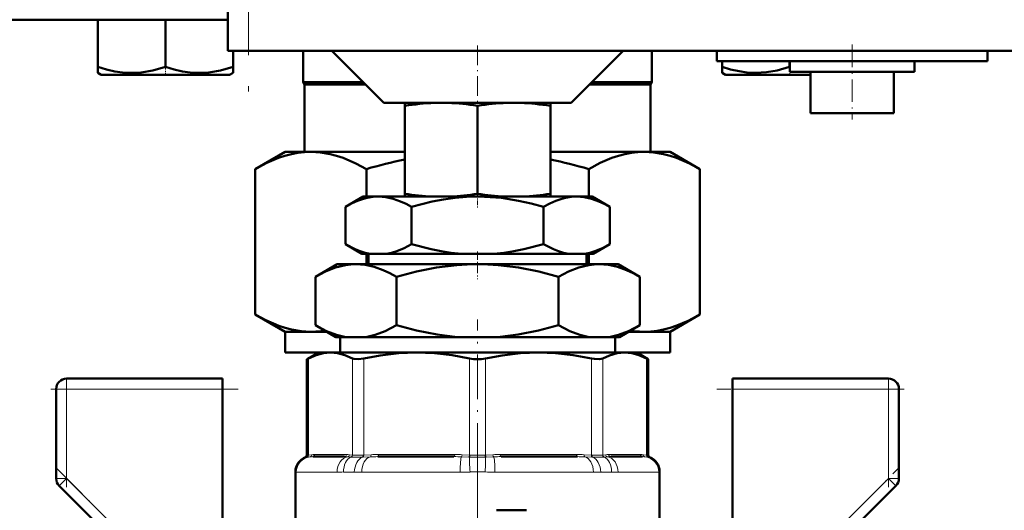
# Model space of a CAD drawing. Extents: x -1595 to 1972, y -1605 to 604.
# Tile 35 of 53: x 108 to 202, y -25 to 22. Entities that reach past the tile are written whole.
import ezdxf

# ---------------------------------------------------------------- set-up
doc = ezdxf.new("R2010")
doc.units = 0
doc.linetypes.add('DASHDOT', pattern=[18.5, 12, -3, 0.5, -3])

msp = doc.modelspace()

# ---------------------------------------------------------------- linework, layer by layer
at = {"color": 7, "linetype": 'DASHDOT', "lineweight": 18}
for p, q in [((129.565, 85.87), (129.565, 12.67)), ((151.565, -18.694), (151.565, -54.386))]:
    msp.add_line(p, q, dxfattribs=at)
at = {"color": 7, "lineweight": 50}
for p, q in [((127.565, 79.77), (127.565, 18.77)), ((82.898, 21.77), (127.565, 21.77)), ((115.065, 21.77), (115.065, 17.236)), ((121.565, 21.77), (121.565, 17.234)), ((128.151, 18.77), (127.565, 18.77)), ((128.065, 18.77), (128.065, 17.236)), ((128.072, 18.77), (128.072, 17.243)), ((129.565, 18.77), (128.151, 18.77)), ((129.565, 18.77), (209.565, 18.77)), ((134.815, 18.77), (134.815, 15.77)), ((142.565, 13.77), (137.565, 18.77)), ((160.565, 13.77), (165.565, 18.77)), ((168.315, 18.77), (168.315, 15.77)), ((174.565, 18.77), (174.565, 17.77)), ((200.565, 18.77), (200.565, 17.77)), ((115.065, 16.658), (115.065, 17.236)), ((128.065, 17.236), (128.065, 16.658)), ((128.072, 17.243), (128.072, 16.795)), ((187.565, 17.77), (174.565, 17.77)), ((175.059, 17.77), (175.059, 17.241)), ((175.059, 16.662), (175.059, 17.241)), ((181.559, 17.77), (181.559, 17.236)), ((181.565, 17.77), (181.565, 16.77)), ((200.565, 17.77), (187.565, 17.77)), ((193.565, 17.77), (193.565, 16.77)), ((115.39, 16.47), (115.065, 16.658)), ((115.39, 16.47), (127.74, 16.47)), ((128.065, 16.658), (127.74, 16.47)), ((128.072, 16.795), (128.072, 16.662)), ((175.39, 16.47), (175.059, 16.662)), ((175.39, 16.47), (178.478, 16.47)), ((178.478, 16.47), (183.565, 16.47)), ((181.565, 16.77), (187.565, 16.77)), ((183.401, 16.77), (183.565, 16.745)), ((183.565, 16.77), (183.565, 12.77)), ((187.565, 16.77), (193.565, 16.77)), ((191.565, 16.77), (191.565, 12.77)), ((134.815, 15.77), (140.565, 15.77)), ((134.94, 15.554), (134.815, 15.77)), ((134.94, 15.554), (140.782, 15.554)), ((134.94, 15.554), (134.94, 9.07)), ((162.349, 15.554), (168.19, 15.554)), ((162.565, 15.77), (168.315, 15.77)), ((168.19, 15.554), (168.315, 15.77)), ((168.19, 15.554), (168.19, 9.07)), ((142.565, 13.77), (151.565, 13.77)), ((144.565, 13.486), (144.565, 13.77)), ((144.565, 13.486), (144.565, 5.047)), ((151.565, 13.77), (160.565, 13.77)), ((151.565, 13.493), (151.565, 5.04)), ((158.565, 13.77), (158.565, 13.486)), ((158.565, 13.486), (158.565, 5.047)), ((183.565, 12.77), (187.565, 12.77)), ((187.565, 12.77), (191.565, 12.77)), ((130.203, 7.418), (133.065, 9.07)), ((133.065, 9.07), (135.544, 9.07)), ((135.544, 9.07), (144.565, 9.07)), ((158.565, 9.07), (167.587, 9.07)), ((167.587, 9.07), (170.065, 9.07)), ((172.927, 7.418), (170.065, 9.07)), ((130.203, -6.577), (130.203, 7.418)), ((140.884, 7.418), (140.884, 4.77)), ((162.246, 4.77), (162.246, 7.418)), ((172.927, 7.418), (172.927, -6.577)), ((140.565, 4.77), (138.864, 3.788)), ((142.039, 4.77), (140.565, 4.77)), ((151.565, 4.77), (142.039, 4.77)), ((144.565, 4.77), (144.565, 5.047)), ((144.565, 4.77), (147.237, 4.77)), ((148.934, 4.77), (147.237, 4.77)), ((148.934, 4.77), (154.195, 4.77)), ((161.091, 4.77), (151.565, 4.77)), ((155.894, 4.77), (154.195, 4.77)), ((155.894, 4.77), (158.565, 4.77)), ((158.565, 5.047), (158.565, 4.77)), ((162.565, 4.77), (161.091, 4.77)), ((162.565, 4.77), (164.267, 3.788)), ((138.864, 0.189), (138.864, 3.788)), ((145.214, 0.189), (145.214, 3.788)), ((157.916, 0.189), (157.916, 3.788)), ((164.267, 0.189), (164.267, 3.788)), ((140.455, -0.73), (138.864, 0.189)), ((162.675, -0.73), (164.267, 0.189)), ((141.259, -0.73), (140.455, -0.73)), ((140.884, -0.73), (140.884, -1.73)), ((141.088, -0.73), (141.088, -1.73)), ((141.259, -0.73), (142.819, -0.73)), ((150.006, -0.73), (142.819, -0.73)), ((150.006, -0.73), (153.125, -0.73)), ((160.312, -0.73), (153.125, -0.73)), ((160.312, -0.73), (161.871, -0.73)), ((162.675, -0.73), (161.871, -0.73)), ((162.043, -0.73), (162.043, -1.73)), ((162.246, -1.73), (162.246, -0.73)), ((138.065, -1.73), (135.977, -2.936)), ((139.874, -1.73), (138.065, -1.73)), ((151.565, -1.73), (139.874, -1.73)), ((163.257, -1.73), (151.565, -1.73)), ((165.065, -1.73), (163.257, -1.73)), ((165.065, -1.73), (167.154, -2.936)), ((135.977, -7.602), (135.977, -2.936)), ((143.771, -7.602), (143.771, -2.936)), ((159.359, -7.602), (159.359, -2.936)), ((167.154, -7.602), (167.154, -2.936)), ((133.065, -8.23), (130.203, -6.577)), ((170.065, -8.23), (172.927, -6.577)), ((133.065, -8.23), (135.544, -8.23)), ((133.065, -10.23), (133.065, -8.23)), ((135.544, -8.23), (137.064, -8.23)), ((137.93, -8.73), (135.977, -7.602)), ((165.2, -8.73), (167.154, -7.602)), ((166.066, -8.23), (167.587, -8.23)), ((167.587, -8.23), (170.065, -8.23)), ((170.065, -10.23), (170.065, -8.23)), ((138.917, -8.73), (137.93, -8.73)), ((138.345, -10.23), (138.345, -8.73)), ((138.917, -8.73), (140.831, -8.73)), ((149.651, -8.73), (140.831, -8.73)), ((149.651, -8.73), (153.479, -8.73)), ((162.3, -8.73), (153.479, -8.73)), ((162.3, -8.73), (164.214, -8.73)), ((165.2, -8.73), (164.214, -8.73)), ((164.786, -10.23), (164.786, -8.73)), ((133.065, -10.23), (136.265, -10.23)), ((136.265, -10.23), (135.169, -10.862)), ((136.265, -10.23), (135.169, -10.862)), ((136.265, -10.23), (137.43, -10.23)), ((137.43, -10.23), (137.401, -10.23)), ((137.459, -10.23), (137.43, -10.23)), ((137.43, -10.23), (145.71, -10.23)), ((145.71, -10.23), (151.565, -10.23)), ((151.565, -10.23), (157.42, -10.23)), ((157.42, -10.23), (165.701, -10.23)), ((164.786, -10.23), (170.065, -10.23)), ((165.701, -10.23), (165.671, -10.23)), ((165.729, -10.23), (165.701, -10.23)), ((165.701, -10.23), (166.865, -10.23)), ((166.865, -10.23), (167.961, -10.862)), ((166.865, -10.23), (167.961, -10.862)), ((135.322, -10.785), (135.169, -10.862)), ((135.169, -20.084), (135.169, -10.862)), ((167.961, -10.862), (167.809, -10.785)), ((167.961, -20.084), (167.961, -10.862)), ((167.961, -20.084), (167.961, -10.862)), ((112.065, -12.73), (127.065, -12.73)), ((127.065, -12.73), (127.065, -13.73)), ((176.065, -13.73), (176.065, -12.73)), ((176.065, -12.73), (191.065, -12.73)), ((111.065, -22.316), (111.065, -13.73)), ((127.065, -13.73), (127.065, -27.659)), ((176.065, -27.659), (176.065, -13.73)), ((192.065, -13.73), (192.065, -22.316)), ((138.764, -20.23), (135.726, -20.23)), ((149.3, -20.23), (141.967, -20.23)), ((161.163, -20.23), (153.83, -20.23)), ((167.404, -20.23), (164.367, -20.23)), ((134.065, -21.677), (134.065, -28.98)), ((169.065, -21.677), (169.065, -28.98)), ((169.065, -32.901), (169.065, -21.677)), ((111.358, -23.023), (117.847, -29.511)), ((185.284, -29.511), (191.772, -23.023)), ((153.381, -25.386), (156.284, -25.386))]:
    msp.add_line(p, q, dxfattribs=at)
at = {"color": 7, "lineweight": 18}
for p, q in [((129.565, 18.77), (129.565, 79.77)), ((135.322, -10.785), (135.322, -20.071)), ((139.538, -20.071), (139.538, -10.785)), ((140.62, -10.785), (140.62, -20.071)), ((150.8, -20.071), (150.8, -10.785)), ((152.331, -10.785), (152.331, -20.071)), ((162.51, -20.071), (162.51, -10.785)), ((163.592, -10.785), (163.592, -20.071)), ((167.809, -20.071), (167.809, -10.785)), ((112.065, -13.73), (112.065, -12.73)), ((191.065, -12.73), (191.065, -13.73)), ((111.065, -13.73), (112.065, -13.73)), ((112.065, -13.73), (127.065, -13.73)), ((112.065, -13.73), (112.065, -22.316)), ((191.065, -13.73), (176.065, -13.73)), ((191.065, -22.316), (191.065, -13.73)), ((191.065, -13.73), (192.065, -13.73)), ((135.169, -20.265), (135.039, -20.272)), ((135.169, -20.084), (135.301, -20.073)), ((135.189, -20.264), (135.169, -20.265)), ((135.455, -20.241), (135.189, -20.264)), ((135.301, -20.073), (135.322, -20.071)), ((135.322, -20.071), (135.615, -20.043)), ((135.911, -20.03), (138.949, -20.03)), ((139.4, -20.264), (139.079, -20.241)), ((139.245, -20.043), (139.538, -20.071)), ((139.427, -20.265), (139.4, -20.264)), ((139.538, -20.071), (139.56, -20.073)), ((140.571, -20.264), (140.515, -20.265)), ((140.569, -20.073), (140.62, -20.071)), ((141.268, -20.241), (140.571, -20.264)), ((140.62, -20.071), (141.329, -20.043)), ((142.044, -20.03), (149.377, -20.03)), ((150.737, -20.264), (150.017, -20.241)), ((150.091, -20.043), (150.8, -20.071)), ((150.796, -20.265), (150.737, -20.264)), ((150.8, -20.071), (150.852, -20.073)), ((152.278, -20.073), (152.331, -20.071)), ((152.331, -20.071), (153.039, -20.043)), ((152.393, -20.264), (152.335, -20.265)), ((153.113, -20.241), (152.393, -20.264)), ((153.754, -20.03), (161.087, -20.03)), ((161.801, -20.043), (162.51, -20.071)), ((162.559, -20.264), (161.862, -20.241)), ((162.51, -20.071), (162.562, -20.073)), ((162.615, -20.265), (162.559, -20.264)), ((163.57, -20.073), (163.592, -20.071)), ((163.592, -20.071), (163.886, -20.043)), ((163.73, -20.264), (163.703, -20.265)), ((164.052, -20.241), (163.73, -20.264)), ((164.182, -20.03), (167.219, -20.03)), ((167.515, -20.043), (167.809, -20.071)), ((167.941, -20.264), (167.676, -20.241)), ((167.809, -20.071), (167.83, -20.073)), ((167.83, -20.073), (167.961, -20.084)), ((167.962, -20.265), (167.941, -20.264)), ((168.091, -20.272), (167.962, -20.265)), ((134.08, -21.704), (134.065, -21.677)), ((134.145, -21.73), (138.064, -21.73)), ((139.711, -21.704), (138.692, -21.704)), ((140.431, -21.73), (149.891, -21.73)), ((153.239, -21.73), (162.699, -21.73)), ((164.439, -21.704), (163.42, -21.704)), ((165.067, -21.73), (168.985, -21.73)), ((169.065, -21.677), (169.05, -21.704)), ((111.065, -22.316), (112.065, -22.316)), ((111.358, -23.023), (112.065, -22.316)), ((118.708, -28.959), (112.065, -22.316)), ((184.422, -28.959), (191.065, -22.316)), ((191.065, -22.316), (191.772, -23.023)), ((191.065, -22.316), (192.065, -22.316))]:
    msp.add_line(p, q, dxfattribs=at)
at = {"color": 7, "linetype": 'DASHDOT', "lineweight": 18, "ltscale": 0.158359}
msp.add_line((151.565, 19.298), (151.565, 12.964), dxfattribs=at)
at = {"color": 7, "linetype": 'DASHDOT', "lineweight": 18, "ltscale": 0.180015}
msp.add_line((187.565, 19.37), (187.565, 12.17), dxfattribs=at)
at = {"color": 7, "linetype": 'DASHDOT', "lineweight": 18, "ltscale": 0.02298}
for p, q in [((121.565, 16.394), (121.565, 17.313)), ((181.565, 16.394), (181.565, 17.313))]:
    msp.add_line(p, q, dxfattribs=at)
at = {"color": 7, "linetype": 'DASHDOT', "lineweight": 18, "ltscale": 0.037938}
msp.add_line((151.565, 5.167), (151.565, 3.65), dxfattribs=at)
at = {"color": 7, "linetype": 'DASHDOT', "lineweight": 18, "ltscale": 0.066602}
msp.add_line((151.565, -0.508), (151.565, -3.172), dxfattribs=at)
at = {"color": 7, "linetype": 'DASHDOT', "lineweight": 18, "ltscale": 0.355646}
msp.add_line((151.565, -21.27), (151.565, -7.044), dxfattribs=at)
at = {"color": 7, "linetype": 'DASHDOT', "lineweight": 18, "ltscale": 0.257589}
msp.add_line((112.065, -12.871), (112.065, -23.175), dxfattribs=at)
at = {"color": 7, "linetype": 'DASHDOT', "lineweight": 18, "ltscale": 0.257574}
msp.add_line((191.065, -23.174), (191.065, -12.871), dxfattribs=at)
at = {"color": 7, "linetype": 'DASHDOT', "lineweight": 18, "ltscale": 0.450015}
for p, q in [((128.565, -13.73), (110.565, -13.73)), ((192.565, -13.73), (174.565, -13.73))]:
    msp.add_line(p, q, dxfattribs=at)
at = {"color": 7, "linetype": 'DASHDOT', "lineweight": 18, "ltscale": 0.302371}
for p, q in [((110.999, -21.249), (119.551, -29.802)), ((183.579, -29.802), (192.131, -21.249))]:
    msp.add_line(p, q, dxfattribs=at)
at = {"color": 7, "lineweight": 50}
for points in [[(115.065, 17.236), (115.896, 16.987), (116.702, 16.806), (117.435, 16.7), (118.158, 16.656), (119.248, 16.705), (120.36, 16.893), (121.565, 17.234)], [(121.565, 17.234), (122.395, 16.986), (123.201, 16.805), (123.934, 16.699), (124.657, 16.655), (125.747, 16.705), (126.859, 16.895), (128.065, 17.236)], [(175.059, 17.241), (175.89, 16.991), (176.697, 16.81), (177.43, 16.704), (178.315, 16.658)], [(178.315, 16.658), (179.325, 16.718), (180.356, 16.897), (181.559, 17.236)], [(130.203, 7.418), (131.315, 8.007), (132.422, 8.478), (133.055, 8.69), (133.685, 8.857), (134.306, 8.975), (134.925, 9.046), (135.544, 9.07)], [(135.544, 9.07), (136.473, 9.016), (137.404, 8.856), (138.019, 8.694), (138.635, 8.489), (139.875, 7.957), (140.884, 7.418)], [(162.246, 7.418), (163.358, 8.007), (164.465, 8.478), (165.098, 8.69), (165.728, 8.857), (166.348, 8.975), (166.968, 9.046), (167.587, 9.07)], [(167.587, 9.07), (168.516, 9.016), (169.447, 8.856), (170.062, 8.694), (170.678, 8.489), (171.918, 7.957), (172.927, 7.418)], [(142.039, 4.77), (141.503, 4.74), (140.97, 4.651), (140.503, 4.527), (140.039, 4.363), (139.448, 4.101), (138.864, 3.788)], [(145.214, 3.788), (144.694, 4.069), (144.17, 4.31), (143.467, 4.56), (142.757, 4.716), (142.039, 4.77)], [(151.565, 4.77), (150.494, 4.74), (149.425, 4.651), (148.301, 4.496), (147.189, 4.286), (146.197, 4.054), (145.214, 3.788)], [(157.916, 3.788), (156.717, 4.108), (155.504, 4.375), (153.869, 4.632), (152.222, 4.759), (151.565, 4.77)], [(161.091, 4.77), (160.556, 4.74), (160.023, 4.651), (159.556, 4.527), (159.091, 4.363), (158.501, 4.101), (157.916, 3.788)], [(164.267, 3.788), (163.746, 4.069), (163.223, 4.31), (162.52, 4.56), (161.809, 4.716), (161.091, 4.77)], [(138.864, 0.189), (139.815, -0.294), (140.295, -0.482), (140.776, -0.628), (141.259, -0.73)], [(142.819, -0.73), (143.308, -0.626), (143.793, -0.478), (144.509, -0.182), (145.214, 0.189)], [(145.214, 0.189), (147.112, -0.293), (148.072, -0.481), (149.04, -0.628), (150.006, -0.73)], [(153.125, -0.73), (154.096, -0.627), (155.065, -0.48), (156.026, -0.291), (157.916, 0.189)], [(157.916, 0.189), (158.868, -0.294), (159.347, -0.482), (159.829, -0.628), (160.312, -0.73)], [(161.871, -0.73), (162.361, -0.626), (162.846, -0.478), (163.561, -0.182), (164.267, 0.189)], [(139.874, -1.73), (139.379, -1.751), (138.886, -1.815), (137.905, -2.058), (136.935, -2.438), (135.977, -2.936)], [(143.771, -2.936), (143.133, -2.591), (142.49, -2.296), (141.626, -1.99), (140.753, -1.797), (139.874, -1.73)], [(151.565, -1.73), (150.572, -1.751), (149.584, -1.815), (147.623, -2.058), (145.684, -2.438), (143.771, -2.936)], [(159.359, -2.936), (157.446, -2.438), (155.508, -2.057), (153.546, -1.815), (152.558, -1.751), (151.565, -1.73)], [(163.257, -1.73), (162.762, -1.751), (162.269, -1.815), (161.288, -2.058), (160.318, -2.438), (159.359, -2.936)], [(167.154, -2.936), (166.516, -2.591), (165.873, -2.296), (165.008, -1.99), (164.136, -1.797), (163.257, -1.73)], [(135.544, -8.23), (134.615, -8.176), (133.683, -8.016), (133.069, -7.854), (132.452, -7.649), (131.212, -7.117), (130.203, -6.577)], [(172.927, -6.577), (171.815, -7.167), (170.708, -7.638), (170.076, -7.85), (169.446, -8.016), (168.825, -8.135), (168.206, -8.206), (167.587, -8.23)], [(135.977, -7.602), (137.046, -8.152), (138.013, -8.517), (138.917, -8.73)], [(140.831, -8.73), (141.735, -8.517), (142.701, -8.152), (143.771, -7.602)], [(143.771, -7.602), (145.709, -8.106), (147.669, -8.489), (148.658, -8.629), (149.651, -8.73)], [(153.479, -8.73), (154.474, -8.629), (155.462, -8.489), (157.423, -8.106), (159.359, -7.602)], [(159.359, -7.602), (160.429, -8.152), (161.396, -8.517), (162.3, -8.73)], [(164.214, -8.73), (165.117, -8.517), (166.084, -8.152), (167.154, -7.602)], [(137.43, -10.23), (136.751, -10.289), (136.055, -10.47), (135.322, -10.785)], [(139.538, -10.785), (138.805, -10.47), (138.108, -10.289), (137.43, -10.23)], [(145.71, -10.23), (143.989, -10.295), (142.219, -10.495), (140.62, -10.785)], [(150.8, -10.785), (149.111, -10.482), (147.414, -10.294), (145.71, -10.23)], [(157.42, -10.23), (155.699, -10.295), (153.929, -10.495), (152.331, -10.785)], [(162.51, -10.785), (160.742, -10.471), (159.06, -10.289), (157.42, -10.23)], [(165.701, -10.23), (164.988, -10.295), (164.254, -10.495), (163.592, -10.785)], [(167.809, -10.785), (167.076, -10.47), (166.38, -10.289), (165.701, -10.23)], [(140.62, -10.785), (140.086, -10.859), (139.683, -10.835), (139.538, -10.785)], [(163.592, -10.785), (163.447, -10.835), (163.263, -10.859), (162.794, -10.835), (162.51, -10.785)]]:
    msp.add_lwpolyline(points, dxfattribs=at)
at = {"color": 7, "lineweight": 18}
for points in [[(139.56, -20.073), (140.071, -20.084), (140.569, -20.073)], [(162.562, -20.073), (163.259, -20.084), (163.57, -20.073)]]:
    msp.add_lwpolyline(points, dxfattribs=at)
at = {"color": 7, "lineweight": 50}
for centre, radius, start, end in [((148.33, -9.773), 23.561, 92.19524, 99.19437), ((147.848, -9.693), 23.481, 80.89304, 87.81349), ((155.282, -9.696), 23.484, 92.19016, 99.10727), ((154.8, -9.775), 23.563, 80.80635, 87.80123), ((154.216, -38.397), 47.715, 101.6696, 106.22469), ((148.914, -38.398), 47.716, 73.77537, 78.33085), ((148.37, 28.656), 23.913, 260.8433, 267.28375), ((147.808, 28.572), 23.829, 272.70796, 279.07002), ((155.322, 28.574), 23.831, 260.92962, 267.28923), ((154.759, 28.657), 23.915, 272.71895, 279.15605), ((135.537, -0.049), 8.181, 270.04883, 279.39754), ((167.594, -0.049), 8.181, 260.59661, 269.9511), ((151.554, -7.135), 3.727, 258.32363, 270.17092), ((151.576, -7.132), 3.73, 269.8334, 281.6705), ((112.065, -13.73), 1, 90, 180.00001), ((191.065, -13.73), 1, 0, 90), ((135.565, -21.677), 1.5, 110.51769, 180.00001), ((135.565, -21.677), 1.5, 110.51769, 180.00001), ((134.969, -20.084), 0.2, 290.51672, 0.00001), ((168.161, -20.084), 0.2, 179.99999, 249.48328), ((168.161, -20.084), 0.2, 179.99999, 249.48328), ((167.565, -21.677), 1.5, 0, 69.48231), ((167.565, -21.677), 1.5, 0, 69.48231), ((112.065, -22.316), 1, 179.99999, 225), ((191.065, -22.316), 1, 315, 360)]:
    msp.add_arc(centre, radius, start, end, dxfattribs=at)
at = {"color": 7, "lineweight": 18}
for centre, radius, start, end in [((135.582, -21.709), 1.502, 105.97718, 179.78403), ((135.104, -20.08), 0.196, 289.20109, 2.07686), ((135.127, -20.08), 0.195, 288.84479, 2.60724), ((135.423, -20.053), 0.192, 279.68886, 3.05589), ((135.713, -23.19), 2.96, 89.74646, 95.00685), ((135.898, -23.158), 3.128, 89.75925, 95.18705), ((138.777, -24.251), 4.021, 85.70242, 90.19438), ((138.962, -23.158), 3.128, 84.81295, 90.24075), ((139.045, -20.046), 0.199, 279.76018, 1.04317), ((139.336, -20.073), 0.202, 288.63761, 0.50689), ((139.358, -20.076), 0.202, 289.98829, 0.85405), ((139.944, 1.723), 21.995, 268.65387, 271.48856), ((141.935, -39.883), 19.653, 89.90514, 91.9429), ((142.011, -38.21), 18.18, 89.89855, 92.15083), ((149.333, -40.943), 20.714, 88.10735, 90.0906), ((149.409, -38.21), 18.18, 87.84917, 90.10144), ((151.566, 24.246), 44.518, 269.00911, 270.98962), ((151.565, 2.755), 22.84, 268.21094, 271.78787), ((153.722, -38.21), 18.18, 89.89855, 92.15083), ((153.798, -40.943), 20.714, 89.9094, 91.89265), ((161.119, -38.21), 18.18, 87.84917, 90.10144), ((161.196, -39.883), 19.653, 88.0571, 90.09486), ((163.187, 1.733), 22.005, 268.51227, 271.34565), ((163.772, -20.076), 0.202, 179.14596, 250.01171), ((163.795, -20.073), 0.202, 179.49311, 251.36239), ((164.169, -23.158), 3.128, 89.75925, 95.18705), ((164.085, -20.046), 0.199, 178.95683, 260.23981), ((164.353, -24.251), 4.021, 89.80562, 94.29758), ((167.232, -23.158), 3.128, 84.81295, 90.24075), ((167.417, -23.19), 2.96, 84.99315, 90.25355), ((167.708, -20.053), 0.192, 176.94411, 260.31114), ((168.004, -20.08), 0.195, 177.39276, 251.15521), ((168.026, -20.08), 0.196, 177.92314, 250.79892), ((167.548, -21.709), 1.502, 0.21596, 74.02282), ((134.135, -21.657), 0.073, 220.24295, 277.83472), ((138.084, -14.58), 7.149, 269.84033, 274.8785), ((140.389, -12.786), 8.944, 265.64874, 270.26818), ((149.936, -5.724), 16.006, 269.84087, 273.25556), ((151.565, -31.375), 9.698, 85.73879, 94.26121), ((153.195, -5.707), 16.022, 266.74619, 270.15737), ((162.741, -12.795), 8.935, 269.72949, 274.35357), ((165.047, -14.573), 7.157, 265.12416, 270.15702), ((168.995, -21.657), 0.0729, 262.14305, 319.77805)]:
    msp.add_arc(centre, radius, start, end, dxfattribs=at)
for centre, major_axis, ratio, start_param, end_param in [((135.639, -21.73), (0, 1.5), 0.995414, 0.123342, 1.570796), ((135.726, -20.03), (0, 0.2), 0.92388, 3.141593, 4.712389), ((139.221, -21.73), (0, 1.5), 0.771505, 0.123342, 1.570796), ((139.795, -21.704), (0.143, -1.493), 0.734075, 3.351169, 4.642046), ((138.764, -20.03), (0, 0.2), 0.92388, 3.141593, 4.712389), ((140.727, -21.704), (-0.132, -1.494), 0.675962, 3.481187, 4.772063), ((141.386, -21.73), (0, 1.5), 0.636223, 0.123342, 1.570796), ((140.487, -20.073), (0.007, -0.2), 0.408466, 0.272287, 1.557437), ((140.544, -20.071), (0.008, -0.2), 0.382405, 0.255495, 1.554996), ((141.253, -20.043), (0.008, -0.2), 0.382432, 0.102908, 1.555785), ((141.967, -20.03), (0, -0.2), 0.382683, 0, 1.570796), ((149.3, -20.03), (0, -0.2), 0.382683, 0, 1.570796), ((150.035, -21.73), (0, 1.5), 0.095659, 0.123342, 1.570796), ((150.015, -20.043), (-0.008, -0.2), 0.382432, 0.132932, 1.585808), ((150.723, -20.071), (-0.008, -0.2), 0.382405, 0.287096, 1.586597), ((150.906, -21.704), (0.097, -1.497), 0.041092, 3.418838, 4.709715), ((150.781, -20.073), (-0.006, -0.2), 0.356255, 0.297028, 1.582178), ((152.349, -20.073), (0.006, -0.2), 0.356255, 4.701007, 5.986158), ((152.224, -21.704), (-0.097, -1.497), 0.041092, 1.57347, 2.864347), ((152.407, -20.071), (0.008, -0.2), 0.382405, 4.696589, 5.996089), ((153.116, -20.043), (0.008, -0.2), 0.382432, 4.697377, 6.150253), ((153.096, -21.73), (0, 1.5), 0.095659, 4.712389, 6.159843), ((153.83, -20.03), (0, -0.2), 0.382683, 4.712389, 6.283185), ((161.163, -20.03), (0, -0.2), 0.382683, 4.712389, 6.283185), ((161.878, -20.043), (-0.008, -0.2), 0.382432, 4.727401, 6.180277), ((161.745, -21.73), (0, 1.5), 0.636223, 4.712389, 6.159843), ((162.586, -20.071), (-0.008, -0.2), 0.382405, 4.728189, 6.02769), ((162.644, -20.073), (-0.007, -0.2), 0.408466, 4.725748, 6.010898), ((162.403, -21.704), (0.132, -1.494), 0.675962, 1.511122, 2.801999), ((163.335, -21.704), (-0.143, -1.493), 0.734075, 1.64114, 2.932016), ((163.909, -21.73), (0, 1.5), 0.771505, 4.712389, 6.159843), ((164.367, -20.03), (0, -0.2), 0.92388, 4.712389, 6.283185), ((167.404, -20.03), (0, -0.2), 0.92388, 4.712389, 6.283185), ((167.492, -21.73), (0, 1.5), 0.995414, 4.712389, 6.159843)]:
    msp.add_ellipse(centre, major_axis=major_axis, ratio=ratio, start_param=start_param, end_param=end_param, dxfattribs=at)

doc.saveas('drawing.dxf')
